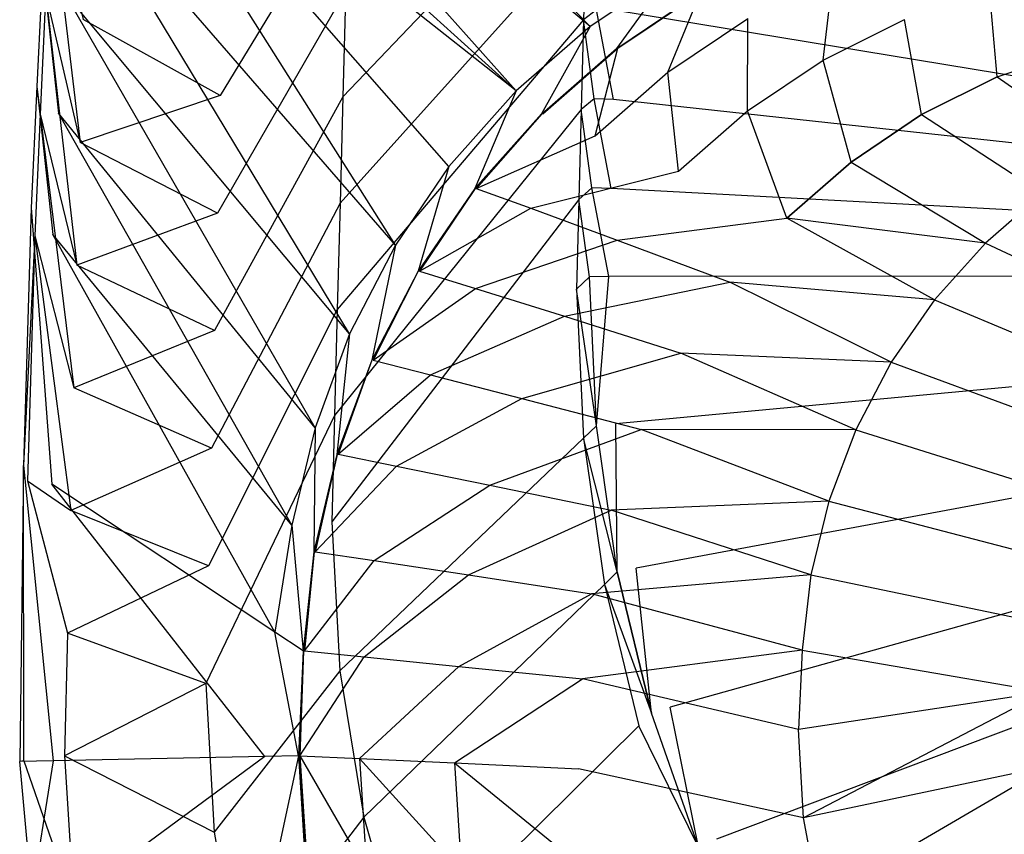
# Model space of a CAD drawing. Extents: x 0 to 0.55, y -0.37 to 0.
# Tile 3 of 21: x 0 to 0.123, y -0.228 to -0.126. Entities that reach past the tile are written whole.
import ezdxf

# ---------------------------------------------------------------- set-up
doc = ezdxf.new("R2010")
doc.units = 0
doc.layers.add('L0_WT_51665_0___REPLACEMTFOREMP', color=7, linetype='CONTINUOUS')

msp = doc.modelspace()

# ---------------------------------------------------------------- linework, layer by layer
at = {"layer": 'L0_WT_51665_0___REPLACEMTFOREMP', "color": 8}
for points, invisible_edges in [([(0.274999, -0.157936, 0.000809), (0.077618, -0.012088, 0.001652), (0.077828, -0.004168, 0.001755), (0.274999, -0.157936, 0.000809)], 14), ([(0.472158, -0.004168, 0.001757), (0.274999, -0.157936, 0.000809), (0.077828, -0.004168, 0.001755), (0.472158, -0.004168, 0.001757)], 14), ([(0.274999, -0.157936, 0.000809), (0.077579, -0.013565, 0.001636), (0.077618, -0.012088, 0.001652), (0.274999, -0.157936, 0.000809)], 14), ([(0.274999, -0.157936, 0.000809), (0.077283, -0.024699, 0.00151), (0.077579, -0.013565, 0.001636), (0.274999, -0.157936, 0.000809)], 14), ([(0.274999, -0.157936, 0.000809), (0.076988, -0.035832, 0.001384), (0.077283, -0.024699, 0.00151), (0.274999, -0.157936, 0.000809)], 14), ([(0.274999, -0.157936, 0.000809), (0.076693, -0.046966, 0.001258), (0.076988, -0.035832, 0.001384), (0.274999, -0.157936, 0.000809)], 14), ([(0.274999, -0.157936, 0.000809), (0.076398, -0.058099, 0.001132), (0.076693, -0.046966, 0.001258), (0.274999, -0.157936, 0.000809)], 14), ([(0.274999, -0.157936, 0.000809), (0.076103, -0.069232, 0.001006), (0.076398, -0.058099, 0.001132), (0.274999, -0.157936, 0.000809)], 14), ([(0.07141, -0.126902, 0.172612), (0.007278, -0.061118, 0.172673), (0.007047, -0.072985, 0.172729), (0.07141, -0.126902, 0.172612)], 13), ([(0.007278, -0.061118, 0.172673), (0.07141, -0.126902, 0.172612), (0.081629, -0.120087, 0.172505), (0.007278, -0.061118, 0.172673)], 14), ([(0.274999, -0.157936, 0.000809), (0.075807, -0.080366, 0.000881), (0.076103, -0.069232, 0.001006), (0.274999, -0.157936, 0.000809)], 14), ([(0.062128, -0.134969, 0.172738), (0.007047, -0.072985, 0.172729), (0.006754, -0.084794, 0.172795), (0.062128, -0.134969, 0.172738)], 14), ([(0.07141, -0.126902, 0.172612), (0.007047, -0.072985, 0.172729), (0.062128, -0.134969, 0.172738), (0.07141, -0.126902, 0.172612)], 14), ([(0.274999, -0.157936, 0.000809), (0.075512, -0.091499, 0.000755), (0.075807, -0.080366, 0.000881), (0.274999, -0.157936, 0.000809)], 14), ([(0.007552, -0.09181, 0.172844), (0.062128, -0.134969, 0.172738), (0.006754, -0.084794, 0.172795), (0.007552, -0.09181, 0.172844)], 13), ([(0.047034, -0.154277, 0.173039), (0.007552, -0.09181, 0.172844), (0.005912, -0.106849, 0.172967), (0.047034, -0.154277, 0.173039)], 14), ([(0.053708, -0.14443, 0.172886), (0.007552, -0.09181, 0.172844), (0.047034, -0.154277, 0.173039), (0.053708, -0.14443, 0.172886)], 14), ([(0.062128, -0.134969, 0.172738), (0.007552, -0.09181, 0.172844), (0.053708, -0.14443, 0.172886), (0.062128, -0.134969, 0.172738)], 14), ([(0.274999, -0.157936, 0.000809), (0.075217, -0.102633, 0.000629), (0.075512, -0.091499, 0.000755), (0.274999, -0.157936, 0.000809)], 14), ([(0.274999, -0.157936, 0.000809), (0.074922, -0.113766, 0.000503), (0.075217, -0.102633, 0.000629), (0.274999, -0.157936, 0.000809)], 14), ([(0.071159, -0.103574, 0.002684), (0.040437, -0.135726, 0.040937), (0.040779, -0.122434, 0.041004), (0.071159, -0.103574, 0.002684)], 14), ([(0.071159, -0.103574, 0.002684), (0.070862, -0.114818, 0.002561), (0.040437, -0.135726, 0.040937), (0.071159, -0.103574, 0.002684)], 14), ([(0.00351, -0.107095, 0.168988), (0.00756, -0.141401, 0.129935), (0.003268, -0.122851, 0.169063), (0.00351, -0.107095, 0.168988)], 14), ([(0.00351, -0.107095, 0.168988), (0.00795, -0.126049, 0.129872), (0.00756, -0.141401, 0.129935), (0.00351, -0.107095, 0.168988)], 14), ([(0.041294, -0.165373, 0.173208), (0.005912, -0.106849, 0.172967), (0.005627, -0.122699, 0.17305), (0.041294, -0.165373, 0.173208)], 14), ([(0.047034, -0.154277, 0.173039), (0.005912, -0.106849, 0.172967), (0.041294, -0.165373, 0.173208), (0.047034, -0.154277, 0.173039)], 14), ([(0.041121, -0.109142, 0.041071), (0.025102, -0.13553, 0.081379), (0.025466, -0.120816, 0.081387), (0.041121, -0.109142, 0.041071)], 14), ([(0.041121, -0.109142, 0.041071), (0.040779, -0.122434, 0.041004), (0.025102, -0.13553, 0.081379), (0.041121, -0.109142, 0.041071)], 14), ([(0.274999, -0.157936, 0.000809), (0.074626, -0.124899, 0.000377), (0.074922, -0.113766, 0.000503), (0.274999, -0.157936, 0.000809)], 14), ([(0.070862, -0.114818, 0.002561), (0.040095, -0.149017, 0.04087), (0.040437, -0.135726, 0.040937), (0.070862, -0.114818, 0.002561)], 14), ([(0.070862, -0.114818, 0.002561), (0.070564, -0.126061, 0.002438), (0.040095, -0.149017, 0.04087), (0.070862, -0.114818, 0.002561)], 14), ([(0.070862, -0.114818, 0.002561), (0.072198, -0.12483, 0.000378), (0.070564, -0.126061, 0.002438), (0.070862, -0.114818, 0.002561)], 13), ([(0.002871, -0.119401, 0.173038), (0.003268, -0.122851, 0.169063), (0.002127, -0.134409, 0.173288), (0.002871, -0.119401, 0.173038)], 14), ([(0.004844, -0.137741, 0.173296), (0.002871, -0.119401, 0.173038), (0.002127, -0.134409, 0.173288), (0.004844, -0.137741, 0.173296)], 13), ([(0.002871, -0.119401, 0.173038), (0.004844, -0.137741, 0.173296), (0.005627, -0.122699, 0.17305), (0.002871, -0.119401, 0.173038)], 14), ([(0.07469, -0.129649, 0.172606), (0.081629, -0.120087, 0.172505), (0.07141, -0.126902, 0.172612), (0.07469, -0.129649, 0.172606)], 13), ([(0.081629, -0.120087, 0.172505), (0.07469, -0.129649, 0.172606), (0.084977, -0.122742, 0.172497), (0.081629, -0.120087, 0.172505)], 14), ([(0.100574, -0.131107, 0.083646), (0.101802, -0.12059, 0.116645), (0.091118, -0.125924, 0.116729), (0.100574, -0.131107, 0.083646)], 14), ([(0.101802, -0.12059, 0.116645), (0.100574, -0.131107, 0.083646), (0.110724, -0.126039, 0.083567), (0.101802, -0.12059, 0.116645)], 13), ([(0.132231, -0.129794, 0.061704), (0.132324, -0.120121, 0.083474), (0.121368, -0.122356, 0.083509), (0.132231, -0.129794, 0.061704)], 14), ([(0.025102, -0.13553, 0.081379), (0.00795, -0.126049, 0.129872), (0.025466, -0.120816, 0.081387), (0.025102, -0.13553, 0.081379)], 14), ([(0.003268, -0.122851, 0.169063), (0.002557, -0.13789, 0.169296), (0.002127, -0.134409, 0.173288), (0.003268, -0.122851, 0.169063)], 14), ([(0.003268, -0.122851, 0.169063), (0.00717, -0.156753, 0.129998), (0.002557, -0.13789, 0.169296), (0.003268, -0.122851, 0.169063)], 14), ([(0.003268, -0.122851, 0.169063), (0.00756, -0.141401, 0.129935), (0.00717, -0.156753, 0.129998), (0.003268, -0.122851, 0.169063)], 14), ([(0.036959, -0.17711, 0.173397), (0.005627, -0.122699, 0.17305), (0.004844, -0.137741, 0.173296), (0.036959, -0.17711, 0.173397)], 14), ([(0.041294, -0.165373, 0.173208), (0.005627, -0.122699, 0.17305), (0.036959, -0.17711, 0.173397), (0.041294, -0.165373, 0.173208)], 14), ([(0.040779, -0.122434, 0.041004), (0.024737, -0.150244, 0.081371), (0.025102, -0.13553, 0.081379), (0.040779, -0.122434, 0.041004)], 14), ([(0.040779, -0.122434, 0.041004), (0.040437, -0.135726, 0.040937), (0.024737, -0.150244, 0.081371), (0.040779, -0.122434, 0.041004)], 14), ([(0.074723, -0.129643, 0.168356), (0.084977, -0.122742, 0.172497), (0.07469, -0.129649, 0.172606), (0.074723, -0.129643, 0.168356)], 14), ([(0.084977, -0.122742, 0.172497), (0.074723, -0.129643, 0.168356), (0.085011, -0.122736, 0.168247), (0.084977, -0.122742, 0.172497)], 13), ([(0.074869, -0.129618, 0.149938), (0.085011, -0.122736, 0.168247), (0.074723, -0.129643, 0.168356), (0.074869, -0.129618, 0.149938)], 14), ([(0.081136, -0.132625, 0.116835), (0.08516, -0.122709, 0.149829), (0.074869, -0.129618, 0.149938), (0.081136, -0.132625, 0.116835)], 14), ([(0.085011, -0.122736, 0.168247), (0.074869, -0.129618, 0.149938), (0.08516, -0.122709, 0.149829), (0.085011, -0.122736, 0.168247)], 13), ([(0.08516, -0.122709, 0.149829), (0.081136, -0.132625, 0.116835), (0.091118, -0.125924, 0.116729), (0.08516, -0.122709, 0.149829)], 13), ([(0.122325, -0.133222, 0.061758), (0.121368, -0.122356, 0.083509), (0.110724, -0.126039, 0.083567), (0.122325, -0.133222, 0.061758)], 14), ([(0.121368, -0.122356, 0.083509), (0.122325, -0.133222, 0.061758), (0.132231, -0.129794, 0.061704), (0.121368, -0.122356, 0.083509)], 13), ([(0.071902, -0.135964, 0.000252), (0.070564, -0.126061, 0.002438), (0.072198, -0.12483, 0.000378), (0.071902, -0.135964, 0.000252)], 14), ([(0.072198, -0.12483, 0.000378), (0.074331, -0.136033, 0.000251), (0.071902, -0.135964, 0.000252), (0.072198, -0.12483, 0.000378)], 13), ([(0.074331, -0.136033, 0.000251), (0.072198, -0.12483, 0.000378), (0.074626, -0.124899, 0.000377), (0.074331, -0.136033, 0.000251)], 14), ([(0.274999, -0.157936, 0.000809), (0.074331, -0.136033, 0.000251), (0.074626, -0.124899, 0.000377), (0.274999, -0.157936, 0.000809)], 14), ([(0.00795, -0.126049, 0.129872), (0.025102, -0.13553, 0.081379), (0.00756, -0.141401, 0.129935), (0.00795, -0.126049, 0.129872)], 13), ([(0.070564, -0.126061, 0.002438), (0.039753, -0.162309, 0.040804), (0.040095, -0.149017, 0.04087), (0.070564, -0.126061, 0.002438)], 14), ([(0.070564, -0.126061, 0.002438), (0.070267, -0.137304, 0.002315), (0.039753, -0.162309, 0.040804), (0.070564, -0.126061, 0.002438)], 14), ([(0.065302, -0.137845, 0.172735), (0.07141, -0.126902, 0.172612), (0.062128, -0.134969, 0.172738), (0.065302, -0.137845, 0.172735)], 13), ([(0.07141, -0.126902, 0.172612), (0.065302, -0.137845, 0.172735), (0.07469, -0.129649, 0.172606), (0.07141, -0.126902, 0.172612)], 14), ([(0.070564, -0.126061, 0.002438), (0.071902, -0.135964, 0.000252), (0.070267, -0.137304, 0.002315), (0.070564, -0.126061, 0.002438)], 13), ([(0.091092, -0.137473, 0.083747), (0.091118, -0.125924, 0.116729), (0.081136, -0.132625, 0.116835), (0.091092, -0.137473, 0.083747)], 14), ([(0.091118, -0.125924, 0.116729), (0.091092, -0.137473, 0.083747), (0.100574, -0.131107, 0.083646), (0.091118, -0.125924, 0.116729)], 13), ([(0.112879, -0.137938, 0.061832), (0.110724, -0.126039, 0.083567), (0.100574, -0.131107, 0.083646), (0.112879, -0.137938, 0.061832)], 14), ([(0.110724, -0.126039, 0.083567), (0.112879, -0.137938, 0.061832), (0.122325, -0.133222, 0.061758), (0.110724, -0.126039, 0.083567)], 13), ([(0.065335, -0.13784, 0.168485), (0.07469, -0.129649, 0.172606), (0.065302, -0.137845, 0.172735), (0.065335, -0.13784, 0.168485)], 14), ([(0.07469, -0.129649, 0.172606), (0.065335, -0.13784, 0.168485), (0.074723, -0.129643, 0.168356), (0.07469, -0.129649, 0.172606)], 13), ([(0.065478, -0.137817, 0.150067), (0.074723, -0.129643, 0.168356), (0.065335, -0.13784, 0.168485), (0.065478, -0.137817, 0.150067)], 14), ([(0.072028, -0.140578, 0.11696), (0.074869, -0.129618, 0.149938), (0.065478, -0.137817, 0.150067), (0.072028, -0.140578, 0.11696)], 14), ([(0.074723, -0.129643, 0.168356), (0.065478, -0.137817, 0.150067), (0.074869, -0.129618, 0.149938), (0.074723, -0.129643, 0.168356)], 13), ([(0.074869, -0.129618, 0.149938), (0.072028, -0.140578, 0.11696), (0.081136, -0.132625, 0.116835), (0.074869, -0.129618, 0.149938)], 13), ([(0.144191, -0.138409, 0.045886), (0.132231, -0.129794, 0.061704), (0.122325, -0.133222, 0.061758), (0.144191, -0.138409, 0.045886)], 14), ([(0.104054, -0.143863, 0.061926), (0.100574, -0.131107, 0.083646), (0.091092, -0.137473, 0.083747), (0.104054, -0.143863, 0.061926)], 14), ([(0.100574, -0.131107, 0.083646), (0.104054, -0.143863, 0.061926), (0.112879, -0.137938, 0.061832), (0.100574, -0.131107, 0.083646)], 13), ([(0.082439, -0.145028, 0.083865), (0.081136, -0.132625, 0.116835), (0.072028, -0.140578, 0.11696), (0.082439, -0.145028, 0.083865)], 14), ([(0.081136, -0.132625, 0.116835), (0.082439, -0.145028, 0.083865), (0.091092, -0.137473, 0.083747), (0.081136, -0.132625, 0.116835)], 13), ([(0.135822, -0.142578, 0.04595), (0.122325, -0.133222, 0.061758), (0.112879, -0.137938, 0.061832), (0.135822, -0.142578, 0.04595)], 13), ([(0.122325, -0.133222, 0.061758), (0.135822, -0.142578, 0.04595), (0.144191, -0.138409, 0.045886), (0.122325, -0.133222, 0.061758)], 14), ([(0.002127, -0.134409, 0.173288), (0.002557, -0.13789, 0.169296), (0.00142, -0.149599, 0.173525), (0.002127, -0.134409, 0.173288)], 14), ([(0.00415, -0.15292, 0.173531), (0.002127, -0.134409, 0.173288), (0.00142, -0.149599, 0.173525), (0.00415, -0.15292, 0.173531)], 13), ([(0.002127, -0.134409, 0.173288), (0.00415, -0.15292, 0.173531), (0.004844, -0.137741, 0.173296), (0.002127, -0.134409, 0.173288)], 14), ([(0.024737, -0.150244, 0.081371), (0.00756, -0.141401, 0.129935), (0.025102, -0.13553, 0.081379), (0.024737, -0.150244, 0.081371)], 14), ([(0.056976, -0.147192, 0.172882), (0.062128, -0.134969, 0.172738), (0.053708, -0.14443, 0.172886), (0.056976, -0.147192, 0.172882)], 13), ([(0.062128, -0.134969, 0.172738), (0.056976, -0.147192, 0.172882), (0.065302, -0.137845, 0.172735), (0.062128, -0.134969, 0.172738)], 14), ([(0.040437, -0.135726, 0.040937), (0.024372, -0.164959, 0.081363), (0.024737, -0.150244, 0.081371), (0.040437, -0.135726, 0.040937)], 14), ([(0.040437, -0.135726, 0.040937), (0.040095, -0.149017, 0.04087), (0.024372, -0.164959, 0.081363), (0.040437, -0.135726, 0.040937)], 14), ([(0.071607, -0.147097, 0.000126), (0.070267, -0.137304, 0.002315), (0.071902, -0.135964, 0.000252), (0.071607, -0.147097, 0.000126)], 14), ([(0.071902, -0.135964, 0.000252), (0.074036, -0.147166, 0.000125), (0.071607, -0.147097, 0.000126), (0.071902, -0.135964, 0.000252)], 13), ([(0.074036, -0.147166, 0.000125), (0.071902, -0.135964, 0.000252), (0.074331, -0.136033, 0.000251), (0.074036, -0.147166, 0.000125)], 14), ([(0.274999, -0.157936, 0.000809), (0.074036, -0.147166, 0.000125), (0.074331, -0.136033, 0.000251), (0.274999, -0.157936, 0.000809)], 14), ([(0.002557, -0.13789, 0.169296), (0.001879, -0.153095, 0.169517), (0.00142, -0.149599, 0.173525), (0.002557, -0.13789, 0.169296)], 14), ([(0.002557, -0.13789, 0.169296), (0.006779, -0.172105, 0.130061), (0.001879, -0.153095, 0.169517), (0.002557, -0.13789, 0.169296)], 14), ([(0.002557, -0.13789, 0.169296), (0.00717, -0.156753, 0.129998), (0.006779, -0.172105, 0.130061), (0.002557, -0.13789, 0.169296)], 14), ([(0.034072, -0.189313, 0.173591), (0.004844, -0.137741, 0.173296), (0.00415, -0.15292, 0.173531), (0.034072, -0.189313, 0.173591)], 14), ([(0.036959, -0.17711, 0.173397), (0.004844, -0.137741, 0.173296), (0.034072, -0.189313, 0.173591), (0.036959, -0.17711, 0.173397)], 14), ([(0.070267, -0.137304, 0.002315), (0.039411, -0.175601, 0.040737), (0.039753, -0.162309, 0.040804), (0.070267, -0.137304, 0.002315)], 14), ([(0.070267, -0.137304, 0.002315), (0.069969, -0.148547, 0.002192), (0.039411, -0.175601, 0.040737), (0.070267, -0.137304, 0.002315)], 14), ([(0.057008, -0.147187, 0.168632), (0.065302, -0.137845, 0.172735), (0.056976, -0.147192, 0.172882), (0.057008, -0.147187, 0.168632)], 13), ([(0.065302, -0.137845, 0.172735), (0.057008, -0.147187, 0.168632), (0.065335, -0.13784, 0.168485), (0.065302, -0.137845, 0.172735)], 14), ([(0.057149, -0.147166, 0.150214), (0.065335, -0.13784, 0.168485), (0.057008, -0.147187, 0.168632), (0.057149, -0.147166, 0.150214)], 13), ([(0.057149, -0.147166, 0.150214), (0.072028, -0.140578, 0.11696), (0.065478, -0.137817, 0.150067), (0.057149, -0.147166, 0.150214)], 14), ([(0.065335, -0.13784, 0.168485), (0.057149, -0.147166, 0.150214), (0.065478, -0.137817, 0.150067), (0.065335, -0.13784, 0.168485)], 14), ([(0.070267, -0.137304, 0.002315), (0.071607, -0.147097, 0.000126), (0.069969, -0.148547, 0.002192), (0.070267, -0.137304, 0.002315)], 13), ([(0.096001, -0.150894, 0.062036), (0.091092, -0.137473, 0.083747), (0.082439, -0.145028, 0.083865), (0.096001, -0.150894, 0.062036)], 14), ([(0.091092, -0.137473, 0.083747), (0.096001, -0.150894, 0.062036), (0.104054, -0.143863, 0.061926), (0.091092, -0.137473, 0.083747)], 13), ([(0.128, -0.147809, 0.04603), (0.112879, -0.137938, 0.061832), (0.104054, -0.143863, 0.061926), (0.128, -0.147809, 0.04603)], 13), ([(0.112879, -0.137938, 0.061832), (0.128, -0.147809, 0.04603), (0.135822, -0.142578, 0.04595), (0.112879, -0.137938, 0.061832)], 14), ([(0.00756, -0.141401, 0.129935), (0.024737, -0.150244, 0.081371), (0.00717, -0.156753, 0.129998), (0.00756, -0.141401, 0.129935)], 13), ([(0.072028, -0.140578, 0.11696), (0.057149, -0.147166, 0.150214), (0.06395, -0.149646, 0.117102), (0.072028, -0.140578, 0.11696)], 13), ([(0.06395, -0.149646, 0.117102), (0.082439, -0.145028, 0.083865), (0.072028, -0.140578, 0.11696), (0.06395, -0.149646, 0.117102)], 14), ([(0.120856, -0.154016, 0.046126), (0.104054, -0.143863, 0.061926), (0.096001, -0.150894, 0.062036), (0.120856, -0.154016, 0.046126)], 13), ([(0.104054, -0.143863, 0.061926), (0.120856, -0.154016, 0.046126), (0.128, -0.147809, 0.04603), (0.104054, -0.143863, 0.061926)], 14), ([(0.049853, -0.157528, 0.173044), (0.053708, -0.14443, 0.172886), (0.047034, -0.154277, 0.173039), (0.049853, -0.157528, 0.173044)], 13), ([(0.053708, -0.14443, 0.172886), (0.049853, -0.157528, 0.173044), (0.056976, -0.147192, 0.172882), (0.053708, -0.14443, 0.172886)], 14), ([(0.082439, -0.145028, 0.083865), (0.06395, -0.149646, 0.117102), (0.074764, -0.153643, 0.084001), (0.082439, -0.145028, 0.083865)], 13), ([(0.074764, -0.153643, 0.084001), (0.096001, -0.150894, 0.062036), (0.082439, -0.145028, 0.083865), (0.074764, -0.153643, 0.084001)], 14), ([(0.049885, -0.157523, 0.168794), (0.056976, -0.147192, 0.172882), (0.049853, -0.157528, 0.173044), (0.049885, -0.157523, 0.168794)], 13), ([(0.056976, -0.147192, 0.172882), (0.049885, -0.157523, 0.168794), (0.057008, -0.147187, 0.168632), (0.056976, -0.147192, 0.172882)], 14), ([(0.050024, -0.157505, 0.150377), (0.057008, -0.147187, 0.168632), (0.049885, -0.157523, 0.168794), (0.050024, -0.157505, 0.150377)], 13), ([(0.050024, -0.157505, 0.150377), (0.06395, -0.149646, 0.117102), (0.057149, -0.147166, 0.150214), (0.050024, -0.157505, 0.150377)], 14), ([(0.057008, -0.147187, 0.168632), (0.050024, -0.157505, 0.150377), (0.057149, -0.147166, 0.150214), (0.057008, -0.147187, 0.168632)], 14), ([(0.071312, -0.15823), (0.069969, -0.148547, 0.002192), (0.071607, -0.147097, 0.000126), (0.071312, -0.15823)], 14), ([(0.071607, -0.147097, 0.000126), (0.073743, -0.158204), (0.071312, -0.15823), (0.071607, -0.147097, 0.000126)], 13), ([(0.073743, -0.158204), (0.071607, -0.147097, 0.000126), (0.074036, -0.147166, 0.000125), (0.073743, -0.158204)], 14), ([(0.274999, -0.157936, 0.000809), (0.073743, -0.158204), (0.074036, -0.147166, 0.000125), (0.274999, -0.157936, 0.000809)], 14), ([(0.148564, -0.158542, 0.04148), (0.128, -0.147809, 0.04603), (0.120856, -0.154016, 0.046126), (0.148564, -0.158542, 0.04148)], 13), ([(0.040095, -0.149017, 0.04087), (0.024007, -0.179673, 0.081355), (0.024372, -0.164959, 0.081363), (0.040095, -0.149017, 0.04087)], 14), ([(0.040095, -0.149017, 0.04087), (0.039753, -0.162309, 0.040804), (0.024007, -0.179673, 0.081355), (0.040095, -0.149017, 0.04087)], 14), ([(0.069969, -0.148547, 0.002192), (0.039069, -0.188892, 0.04067), (0.039411, -0.175601, 0.040737), (0.069969, -0.148547, 0.002192)], 14), ([(0.069969, -0.148547, 0.002192), (0.069671, -0.159791, 0.002069), (0.039069, -0.188892, 0.04067), (0.069969, -0.148547, 0.002192)], 14), ([(0.069969, -0.148547, 0.002192), (0.071312, -0.15823), (0.069671, -0.159791, 0.002069), (0.069969, -0.148547, 0.002192)], 13), ([(0.001879, -0.153095, 0.169517), (0.000485, -0.181836, 0.173839), (0.00142, -0.149599, 0.173525), (0.001879, -0.153095, 0.169517)], 14), ([(0.00403, -0.184186, 0.173834), (0.00142, -0.149599, 0.173525), (0.000485, -0.181836, 0.173839), (0.00403, -0.184186, 0.173834)], 13), ([(0.00142, -0.149599, 0.173525), (0.00403, -0.184186, 0.173834), (0.00415, -0.15292, 0.173531), (0.00142, -0.149599, 0.173525)], 14), ([(0.024372, -0.164959, 0.081363), (0.00717, -0.156753, 0.129998), (0.024737, -0.150244, 0.081371), (0.024372, -0.164959, 0.081363)], 14), ([(0.06395, -0.149646, 0.117102), (0.050024, -0.157505, 0.150377), (0.057039, -0.159674, 0.11726), (0.06395, -0.149646, 0.117102)], 13), ([(0.057039, -0.159674, 0.11726), (0.074764, -0.153643, 0.084001), (0.06395, -0.149646, 0.117102), (0.057039, -0.159674, 0.11726)], 14), ([(0.096001, -0.150894, 0.062036), (0.074764, -0.153643, 0.084001), (0.088859, -0.158911, 0.062162), (0.096001, -0.150894, 0.062036)], 13), ([(0.11451, -0.161092, 0.046234), (0.096001, -0.150894, 0.062036), (0.088859, -0.158911, 0.062162), (0.11451, -0.161092, 0.046234)], 14), ([(0.120856, -0.154016, 0.046126), (0.096001, -0.150894, 0.062036), (0.11451, -0.161092, 0.046234), (0.120856, -0.154016, 0.046126)], 14), ([(0.000485, -0.181836, 0.173839), (0.001879, -0.153095, 0.169517), (0.000995, -0.183773, 0.169808), (0.000485, -0.181836, 0.173839)], 13), ([(0.001879, -0.153095, 0.169517), (0.006389, -0.187457, 0.130124), (0.000995, -0.183773, 0.169808), (0.001879, -0.153095, 0.169517)], 14), ([(0.001879, -0.153095, 0.169517), (0.006779, -0.172105, 0.130061), (0.006389, -0.187457, 0.130124), (0.001879, -0.153095, 0.169517)], 14), ([(0.031936, -0.202694, 0.173797), (0.00415, -0.15292, 0.173531), (0.00403, -0.184186, 0.173834), (0.031936, -0.202694, 0.173797)], 14), ([(0.034072, -0.189313, 0.173591), (0.00415, -0.15292, 0.173531), (0.031936, -0.202694, 0.173797), (0.034072, -0.189313, 0.173591)], 14), ([(0.074764, -0.153643, 0.084001), (0.057039, -0.159674, 0.11726), (0.068199, -0.16317, 0.084151), (0.074764, -0.153643, 0.084001)], 13), ([(0.068199, -0.16317, 0.084151), (0.088859, -0.158911, 0.062162), (0.074764, -0.153643, 0.084001), (0.068199, -0.16317, 0.084151)], 14), ([(0.143144, -0.164536, 0.041569), (0.120856, -0.154016, 0.046126), (0.11451, -0.161092, 0.046234), (0.143144, -0.164536, 0.041569)], 13), ([(0.120856, -0.154016, 0.046126), (0.143144, -0.164536, 0.041569), (0.148564, -0.158542, 0.04148), (0.120856, -0.154016, 0.046126)], 14), ([(0.044055, -0.168677, 0.17322), (0.047034, -0.154277, 0.173039), (0.041294, -0.165373, 0.173208), (0.044055, -0.168677, 0.17322)], 13), ([(0.047034, -0.154277, 0.173039), (0.044055, -0.168677, 0.17322), (0.049853, -0.157528, 0.173044), (0.047034, -0.154277, 0.173039)], 14), ([(0.00717, -0.156753, 0.129998), (0.024372, -0.164959, 0.081363), (0.006779, -0.172105, 0.130061), (0.00717, -0.156753, 0.129998)], 13), ([(0.044087, -0.168673, 0.16897), (0.049853, -0.157528, 0.173044), (0.044055, -0.168677, 0.17322), (0.044087, -0.168673, 0.16897)], 13), ([(0.049853, -0.157528, 0.173044), (0.044087, -0.168673, 0.16897), (0.049885, -0.157523, 0.168794), (0.049853, -0.157528, 0.173044)], 14), ([(0.044225, -0.168658, 0.150552), (0.049885, -0.157523, 0.168794), (0.044087, -0.168673, 0.16897), (0.044225, -0.168658, 0.150552)], 13), ([(0.044225, -0.168658, 0.150552), (0.057039, -0.159674, 0.11726), (0.050024, -0.157505, 0.150377), (0.044225, -0.168658, 0.150552)], 14), ([(0.049885, -0.157523, 0.168794), (0.044225, -0.168658, 0.150552), (0.050024, -0.157505, 0.150377), (0.049885, -0.157523, 0.168794)], 14), ([(0.088859, -0.158911, 0.062162), (0.068199, -0.16317, 0.084151), (0.082749, -0.167778, 0.062302), (0.088859, -0.158911, 0.062162)], 13), ([(0.072183, -0.176855), (0.069671, -0.159791, 0.002069), (0.071312, -0.15823), (0.072183, -0.176855)], 14), ([(0.073743, -0.158204), (0.072183, -0.176855), (0.071312, -0.15823), (0.073743, -0.158204)], 13), ([(0.072183, -0.176855), (0.073743, -0.158204), (0.074604, -0.17661, 0.000002), (0.072183, -0.176855)], 14), ([(0.274999, -0.157936, 0.000809), (0.074604, -0.17661, 0.000002), (0.073743, -0.158204), (0.274999, -0.157936, 0.000809)], 14), ([(0.274999, -0.157936, 0.000809), (0.077168, -0.194669, 0.000003), (0.074604, -0.17661, 0.000002), (0.274999, -0.157936, 0.000809)], 14), ([(0.274999, -0.157936, 0.000809), (0.08139, -0.212094, 0.000005), (0.077168, -0.194669, 0.000003), (0.274999, -0.157936, 0.000809)], 14), ([(0.274999, -0.157936, 0.000809), (0.087193, -0.228582, 0.000006), (0.08139, -0.212094, 0.000005), (0.274999, -0.157936, 0.000809)], 14), ([(0.10907, -0.168919, 0.046355), (0.088859, -0.158911, 0.062162), (0.082749, -0.167778, 0.062302), (0.10907, -0.168919, 0.046355)], 14), ([(0.274999, -0.157936, 0.000809), (0.094473, -0.243845, 0.000008), (0.087193, -0.228582, 0.000006), (0.274999, -0.157936, 0.000809)], 14), ([(0.11451, -0.161092, 0.046234), (0.088859, -0.158911, 0.062162), (0.10907, -0.168919, 0.046355), (0.11451, -0.161092, 0.046234)], 14), ([(0.274999, -0.157936, 0.000809), (0.103096, -0.257623, 0.000009), (0.094473, -0.243845, 0.000008), (0.274999, -0.157936, 0.000809)], 14), ([(0.274999, -0.157936, 0.000809), (0.112907, -0.269678, 0.000011), (0.103096, -0.257623, 0.000009), (0.274999, -0.157936, 0.000809)], 14), ([(0.274999, -0.157936, 0.000809), (0.123729, -0.279809, 0.000012), (0.112907, -0.269678, 0.000011), (0.274999, -0.157936, 0.000809)], 14), ([(0.069671, -0.159791, 0.002069), (0.07055, -0.178416, 0.002069), (0.039069, -0.188892, 0.04067), (0.069671, -0.159791, 0.002069)], 14), ([(0.057039, -0.159674, 0.11726), (0.044225, -0.168658, 0.150552), (0.051414, -0.170491, 0.11743), (0.057039, -0.159674, 0.11726)], 13), ([(0.051414, -0.170491, 0.11743), (0.068199, -0.16317, 0.084151), (0.057039, -0.159674, 0.11726), (0.051414, -0.170491, 0.11743)], 14), ([(0.069671, -0.159791, 0.002069), (0.072183, -0.176855), (0.07055, -0.178416, 0.002069), (0.069671, -0.159791, 0.002069)], 13), ([(0.138485, -0.171167, 0.041668), (0.11451, -0.161092, 0.046234), (0.10907, -0.168919, 0.046355), (0.138485, -0.171167, 0.041668)], 13), ([(0.11451, -0.161092, 0.046234), (0.138485, -0.171167, 0.041668), (0.143144, -0.164536, 0.041569), (0.11451, -0.161092, 0.046234)], 14), ([(0.039753, -0.162309, 0.040804), (0.023642, -0.194387, 0.081347), (0.024007, -0.179673, 0.081355), (0.039753, -0.162309, 0.040804)], 14), ([(0.039753, -0.162309, 0.040804), (0.039411, -0.175601, 0.040737), (0.023642, -0.194387, 0.081347), (0.039753, -0.162309, 0.040804)], 14), ([(0.068199, -0.16317, 0.084151), (0.051414, -0.170491, 0.11743), (0.062855, -0.173447, 0.084312), (0.068199, -0.16317, 0.084151)], 13), ([(0.062855, -0.173447, 0.084312), (0.082749, -0.167778, 0.062302), (0.068199, -0.16317, 0.084151), (0.062855, -0.173447, 0.084312)], 14), ([(0.024007, -0.179673, 0.081355), (0.006779, -0.172105, 0.130061), (0.024372, -0.164959, 0.081363), (0.024007, -0.179673, 0.081355)], 14), ([(0.039682, -0.180448, 0.173405), (0.041294, -0.165373, 0.173208), (0.036959, -0.17711, 0.173397), (0.039682, -0.180448, 0.173405)], 13), ([(0.041294, -0.165373, 0.173208), (0.039682, -0.180448, 0.173405), (0.044055, -0.168677, 0.17322), (0.041294, -0.165373, 0.173208)], 14), ([(0.039713, -0.180445, 0.169155), (0.044055, -0.168677, 0.17322), (0.039682, -0.180448, 0.173405), (0.039713, -0.180445, 0.169155)], 13), ([(0.044055, -0.168677, 0.17322), (0.039713, -0.180445, 0.169155), (0.044087, -0.168673, 0.16897), (0.044055, -0.168677, 0.17322)], 14), ([(0.03985, -0.180433, 0.150737), (0.044087, -0.168673, 0.16897), (0.039713, -0.180445, 0.169155), (0.03985, -0.180433, 0.150737)], 13), ([(0.03985, -0.180433, 0.150737), (0.051414, -0.170491, 0.11743), (0.044225, -0.168658, 0.150552), (0.03985, -0.180433, 0.150737)], 14), ([(0.044087, -0.168673, 0.16897), (0.03985, -0.180433, 0.150737), (0.044225, -0.168658, 0.150552), (0.044087, -0.168673, 0.16897)], 14), ([(0.082749, -0.167778, 0.062302), (0.062855, -0.173447, 0.084312), (0.077775, -0.177342, 0.062452), (0.082749, -0.167778, 0.062302)], 13), ([(0.104627, -0.177365, 0.046484), (0.082749, -0.167778, 0.062302), (0.077775, -0.177342, 0.062452), (0.104627, -0.177365, 0.046484)], 14), ([(0.10907, -0.168919, 0.046355), (0.082749, -0.167778, 0.062302), (0.104627, -0.177365, 0.046484), (0.10907, -0.168919, 0.046355)], 14), ([(0.134664, -0.178324, 0.041775), (0.10907, -0.168919, 0.046355), (0.104627, -0.177365, 0.046484), (0.134664, -0.178324, 0.041775)], 13), ([(0.10907, -0.168919, 0.046355), (0.134664, -0.178324, 0.041775), (0.138485, -0.171167, 0.041668), (0.10907, -0.168919, 0.046355)], 14), ([(0.051414, -0.170491, 0.11743), (0.03985, -0.180433, 0.150737), (0.047171, -0.181912, 0.11761), (0.051414, -0.170491, 0.11743)], 13), ([(0.047171, -0.181912, 0.11761), (0.062855, -0.173447, 0.084312), (0.051414, -0.170491, 0.11743), (0.047171, -0.181912, 0.11761)], 14), ([(0.006779, -0.172105, 0.130061), (0.024007, -0.179673, 0.081355), (0.006389, -0.187457, 0.130124), (0.006779, -0.172105, 0.130061)], 13), ([(0.062855, -0.173447, 0.084312), (0.047171, -0.181912, 0.11761), (0.058824, -0.184297, 0.084483), (0.062855, -0.173447, 0.084312)], 13), ([(0.058824, -0.184297, 0.084483), (0.077775, -0.177342, 0.062452), (0.062855, -0.173447, 0.084312), (0.058824, -0.184297, 0.084483)], 14), ([(0.039411, -0.175601, 0.040737), (0.023277, -0.209101, 0.081339), (0.023642, -0.194387, 0.081347), (0.039411, -0.175601, 0.040737)], 14), ([(0.039411, -0.175601, 0.040737), (0.039069, -0.188892, 0.04067), (0.023277, -0.209101, 0.081339), (0.039411, -0.175601, 0.040737)], 14), ([(0.036808, -0.192641, 0.173597), (0.036959, -0.17711, 0.173397), (0.034072, -0.189313, 0.173591), (0.036808, -0.192641, 0.173597)], 13), ([(0.036959, -0.17711, 0.173397), (0.036808, -0.192641, 0.173597), (0.039682, -0.180448, 0.173405), (0.036959, -0.17711, 0.173397)], 14), ([(0.077775, -0.177342, 0.062452), (0.058824, -0.184297, 0.084483), (0.074024, -0.18744, 0.062611), (0.077775, -0.177342, 0.062452)], 13), ([(0.074782, -0.195162), (0.07055, -0.178416, 0.002069), (0.072183, -0.176855), (0.074782, -0.195162)], 14), ([(0.074604, -0.17661, 0.000002), (0.074782, -0.195162), (0.072183, -0.176855), (0.074604, -0.17661, 0.000002)], 13), ([(0.101256, -0.186285, 0.046621), (0.077775, -0.177342, 0.062452), (0.074024, -0.18744, 0.062611), (0.101256, -0.186285, 0.046621)], 14), ([(0.074782, -0.195162), (0.074604, -0.17661, 0.000002), (0.077168, -0.194669, 0.000003), (0.074782, -0.195162)], 14), ([(0.104627, -0.177365, 0.046484), (0.077775, -0.177342, 0.062452), (0.101256, -0.186285, 0.046621), (0.104627, -0.177365, 0.046484)], 14), ([(0.131744, -0.185889, 0.041887), (0.104627, -0.177365, 0.046484), (0.101256, -0.186285, 0.046621), (0.131744, -0.185889, 0.041887)], 13), ([(0.104627, -0.177365, 0.046484), (0.131744, -0.185889, 0.041887), (0.134664, -0.178324, 0.041775), (0.104627, -0.177365, 0.046484)], 14), ([(0.07055, -0.178416, 0.002069), (0.040078, -0.207517, 0.04067), (0.039069, -0.188892, 0.04067), (0.07055, -0.178416, 0.002069)], 14), ([(0.07055, -0.178416, 0.002069), (0.07317, -0.196722, 0.002069), (0.040078, -0.207517, 0.04067), (0.07055, -0.178416, 0.002069)], 14), ([(0.07055, -0.178416, 0.002069), (0.074782, -0.195162), (0.07317, -0.196722, 0.002069), (0.07055, -0.178416, 0.002069)], 13), ([(0.023642, -0.194387, 0.081347), (0.006389, -0.187457, 0.130124), (0.024007, -0.179673, 0.081355), (0.023642, -0.194387, 0.081347)], 14), ([(0.036839, -0.192639, 0.169347), (0.039682, -0.180448, 0.173405), (0.036808, -0.192641, 0.173597), (0.036839, -0.192639, 0.169347)], 13), ([(0.039682, -0.180448, 0.173405), (0.036839, -0.192639, 0.169347), (0.039713, -0.180445, 0.169155), (0.039682, -0.180448, 0.173405)], 14), ([(0.036975, -0.192629, 0.150929), (0.039713, -0.180445, 0.169155), (0.036839, -0.192639, 0.169347), (0.036975, -0.192629, 0.150929)], 13), ([(0.036975, -0.192629, 0.150929), (0.047171, -0.181912, 0.11761), (0.03985, -0.180433, 0.150737), (0.036975, -0.192629, 0.150929)], 14), ([(0.039713, -0.180445, 0.169155), (0.036975, -0.192629, 0.150929), (0.03985, -0.180433, 0.150737), (0.039713, -0.180445, 0.169155)], 14), ([(0.000485, -0.181836, 0.173839), (0.000518, -0.218793, 0.169961), (0, -0.218858, 0.174002), (0.000485, -0.181836, 0.173839)], 13), ([(0.004208, -0.218773, 0.174002), (0.000485, -0.181836, 0.173839), (0, -0.218858, 0.174002), (0.004208, -0.218773, 0.174002)], 13), ([(0.000518, -0.218793, 0.169961), (0.000485, -0.181836, 0.173839), (0.000995, -0.183773, 0.169808), (0.000518, -0.218793, 0.169961)], 14), ([(0.000485, -0.181836, 0.173839), (0.004208, -0.218773, 0.174002), (0.00403, -0.184186, 0.173834), (0.000485, -0.181836, 0.173839)], 14), ([(0.047171, -0.181912, 0.11761), (0.036975, -0.192629, 0.150929), (0.044382, -0.193742, 0.117796), (0.047171, -0.181912, 0.11761)], 13), ([(0.044382, -0.193742, 0.117796), (0.058824, -0.184297, 0.084483), (0.047171, -0.181912, 0.11761), (0.044382, -0.193742, 0.117796)], 14), ([(0.000995, -0.183773, 0.169808), (0.005998, -0.202809, 0.130187), (0.000518, -0.218793, 0.169961), (0.000995, -0.183773, 0.169808)], 14), ([(0.000995, -0.183773, 0.169808), (0.006389, -0.187457, 0.130124), (0.005998, -0.202809, 0.130187), (0.000995, -0.183773, 0.169808)], 14), ([(0.031936, -0.202694, 0.173797), (0.00403, -0.184186, 0.173834), (0.0307, -0.218243, 0.173999), (0.031936, -0.202694, 0.173797)], 14), ([(0.0307, -0.218243, 0.173999), (0.00403, -0.184186, 0.173834), (0.004208, -0.218773, 0.174002), (0.0307, -0.218243, 0.173999)], 14), ([(0.058824, -0.184297, 0.084483), (0.044382, -0.193742, 0.117796), (0.056175, -0.195535, 0.08466), (0.058824, -0.184297, 0.084483)], 13), ([(0.056175, -0.195535, 0.08466), (0.074024, -0.18744, 0.062611), (0.058824, -0.184297, 0.084483), (0.056175, -0.195535, 0.08466)], 14), ([(0.101256, -0.186285, 0.046621), (0.129773, -0.193737, 0.042004), (0.131744, -0.185889, 0.041887), (0.101256, -0.186285, 0.046621)], 14), ([(0.101256, -0.186285, 0.046621), (0.074024, -0.18744, 0.062611), (0.099014, -0.195531, 0.046763), (0.101256, -0.186285, 0.046621)], 14), ([(0.129773, -0.193737, 0.042004), (0.101256, -0.186285, 0.046621), (0.099014, -0.195531, 0.046763), (0.129773, -0.193737, 0.042004)], 13), ([(0.006389, -0.187457, 0.130124), (0.023642, -0.194387, 0.081347), (0.005998, -0.202809, 0.130187), (0.006389, -0.187457, 0.130124)], 13), ([(0.074024, -0.18744, 0.062611), (0.056175, -0.195535, 0.08466), (0.071558, -0.197899, 0.062776), (0.074024, -0.18744, 0.062611)], 13), ([(0.099014, -0.195531, 0.046763), (0.074024, -0.18744, 0.062611), (0.071558, -0.197899, 0.062776), (0.099014, -0.195531, 0.046763)], 14), ([(0.039069, -0.188892, 0.04067), (0.040078, -0.207517, 0.04067), (0.023277, -0.209101, 0.081339), (0.039069, -0.188892, 0.04067)], 14), ([(0.035482, -0.205045, 0.173792), (0.034072, -0.189313, 0.173591), (0.031936, -0.202694, 0.173797), (0.035482, -0.205045, 0.173792)], 13), ([(0.034072, -0.189313, 0.173591), (0.035482, -0.205045, 0.173792), (0.036808, -0.192641, 0.173597), (0.034072, -0.189313, 0.173591)], 14), ([(0.035513, -0.205044, 0.169542), (0.036808, -0.192641, 0.173597), (0.035482, -0.205045, 0.173792), (0.035513, -0.205044, 0.169542)], 13), ([(0.036808, -0.192641, 0.173597), (0.035513, -0.205044, 0.169542), (0.036839, -0.192639, 0.169347), (0.036808, -0.192641, 0.173597)], 14), ([(0.035649, -0.205038, 0.151124), (0.036839, -0.192639, 0.169347), (0.035513, -0.205044, 0.169542), (0.035649, -0.205038, 0.151124)], 13), ([(0.035649, -0.205038, 0.151124), (0.044382, -0.193742, 0.117796), (0.036975, -0.192629, 0.150929), (0.035649, -0.205038, 0.151124)], 14), ([(0.036839, -0.192639, 0.169347), (0.035649, -0.205038, 0.151124), (0.036975, -0.192629, 0.150929), (0.036839, -0.192639, 0.169347)], 14), ([(0.023277, -0.209101, 0.081339), (0.005998, -0.202809, 0.130187), (0.023642, -0.194387, 0.081347), (0.023277, -0.209101, 0.081339)], 14), ([(0.044382, -0.193742, 0.117796), (0.035649, -0.205038, 0.151124), (0.043096, -0.205777, 0.117985), (0.044382, -0.193742, 0.117796)], 13), ([(0.043096, -0.205777, 0.117985), (0.056175, -0.195535, 0.08466), (0.044382, -0.193742, 0.117796), (0.043096, -0.205777, 0.117985)], 14), ([(0.077168, -0.194669, 0.000003), (0.079064, -0.212836), (0.074782, -0.195162), (0.077168, -0.194669, 0.000003)], 13), ([(0.079064, -0.212836), (0.077168, -0.194669, 0.000003), (0.08139, -0.212094, 0.000005), (0.079064, -0.212836)], 14), ([(0.099014, -0.195531, 0.046763), (0.128782, -0.201736, 0.042123), (0.129773, -0.193737, 0.042004), (0.099014, -0.195531, 0.046763)], 14), ([(0.056175, -0.195535, 0.08466), (0.043096, -0.205777, 0.117985), (0.054953, -0.206969, 0.08484), (0.056175, -0.195535, 0.08466)], 13), ([(0.054953, -0.206969, 0.08484), (0.071558, -0.197899, 0.062776), (0.056175, -0.195535, 0.08466), (0.054953, -0.206969, 0.08484)], 14), ([(0.099014, -0.195531, 0.046763), (0.071558, -0.197899, 0.062776), (0.097938, -0.204946, 0.046908), (0.099014, -0.195531, 0.046763)], 14), ([(0.074782, -0.195162), (0.079064, -0.212836), (0.07317, -0.196722, 0.002069), (0.074782, -0.195162)], 14), ([(0.128782, -0.201736, 0.042123), (0.099014, -0.195531, 0.046763), (0.097938, -0.204946, 0.046908), (0.128782, -0.201736, 0.042123)], 13), ([(0.07317, -0.196722, 0.002069), (0.043089, -0.225824, 0.04067), (0.040078, -0.207517, 0.04067), (0.07317, -0.196722, 0.002069)], 14), ([(0.07317, -0.196722, 0.002069), (0.077486, -0.214396, 0.002069), (0.043089, -0.225824, 0.04067), (0.07317, -0.196722, 0.002069)], 14), ([(0.07317, -0.196722, 0.002069), (0.079064, -0.212836), (0.077486, -0.214396, 0.002069), (0.07317, -0.196722, 0.002069)], 14), ([(0.071558, -0.197899, 0.062776), (0.054953, -0.206969, 0.08484), (0.070421, -0.208539, 0.062943), (0.071558, -0.197899, 0.062776)], 13), ([(0.097938, -0.204946, 0.046908), (0.071558, -0.197899, 0.062776), (0.070421, -0.208539, 0.062943), (0.097938, -0.204946, 0.046908)], 14), ([(0.097938, -0.204946, 0.046908), (0.12831, -0.21017, 0.042249), (0.128782, -0.201736, 0.042123), (0.097938, -0.204946, 0.046908)], 14), ([(0.005998, -0.202809, 0.130187), (0.005608, -0.218161, 0.13025), (0.000518, -0.218793, 0.169961), (0.005998, -0.202809, 0.130187)], 14), ([(0.005998, -0.202809, 0.130187), (0.023277, -0.209101, 0.081339), (0.005608, -0.218161, 0.13025), (0.005998, -0.202809, 0.130187)], 13), ([(0.034911, -0.218158, 0.173998), (0.031936, -0.202694, 0.173797), (0.0307, -0.218243, 0.173999), (0.034911, -0.218158, 0.173998)], 14), ([(0.035482, -0.205045, 0.173792), (0.031936, -0.202694, 0.173797), (0.034911, -0.218158, 0.173998), (0.035482, -0.205045, 0.173792)], 14), ([(0.034943, -0.218158, 0.169748), (0.035482, -0.205045, 0.173792), (0.034911, -0.218158, 0.173998), (0.034943, -0.218158, 0.169748)], 13), ([(0.035078, -0.218155, 0.151331), (0.035513, -0.205044, 0.169542), (0.034943, -0.218158, 0.169748), (0.035078, -0.218155, 0.151331)], 13), ([(0.035482, -0.205045, 0.173792), (0.034943, -0.218158, 0.169748), (0.035513, -0.205044, 0.169542), (0.035482, -0.205045, 0.173792)], 14), ([(0.035078, -0.218155, 0.151331), (0.043096, -0.205777, 0.117985), (0.035649, -0.205038, 0.151124), (0.035078, -0.218155, 0.151331)], 14), ([(0.035513, -0.205044, 0.169542), (0.035078, -0.218155, 0.151331), (0.035649, -0.205038, 0.151124), (0.035513, -0.205044, 0.169542)], 14), ([(0.043096, -0.205777, 0.117985), (0.035078, -0.218155, 0.151331), (0.042542, -0.218499, 0.118186), (0.043096, -0.205777, 0.117985)], 13), ([(0.042542, -0.218499, 0.118186), (0.054953, -0.206969, 0.08484), (0.043096, -0.205777, 0.117985), (0.042542, -0.218499, 0.118186)], 14), ([(0.097938, -0.204946, 0.046908), (0.070421, -0.208539, 0.062943), (0.097451, -0.214887, 0.047061), (0.097938, -0.204946, 0.046908)], 14), ([(0.12831, -0.21017, 0.042249), (0.097938, -0.204946, 0.046908), (0.097451, -0.214887, 0.047061), (0.12831, -0.21017, 0.042249)], 13), ([(0.054953, -0.206969, 0.08484), (0.042542, -0.218499, 0.118186), (0.054427, -0.219055, 0.08503), (0.054953, -0.206969, 0.08484)], 13), ([(0.054427, -0.219055, 0.08503), (0.070421, -0.208539, 0.062943), (0.054953, -0.206969, 0.08484), (0.054427, -0.219055, 0.08503)], 14), ([(0.040078, -0.207517, 0.04067), (0.024354, -0.227726, 0.081339), (0.023277, -0.209101, 0.081339), (0.040078, -0.207517, 0.04067)], 14), ([(0.040078, -0.207517, 0.04067), (0.043089, -0.225824, 0.04067), (0.024354, -0.227726, 0.081339), (0.040078, -0.207517, 0.04067)], 14), ([(0.023277, -0.209101, 0.081339), (0.024354, -0.227726, 0.081339), (0.005608, -0.218161, 0.13025), (0.023277, -0.209101, 0.081339)], 14), ([(0.070421, -0.208539, 0.062943), (0.054427, -0.219055, 0.08503), (0.069932, -0.219788, 0.06312), (0.070421, -0.208539, 0.062943)], 13), ([(0.097451, -0.214887, 0.047061), (0.070421, -0.208539, 0.062943), (0.069932, -0.219788, 0.06312), (0.097451, -0.214887, 0.047061)], 14), ([(0.098092, -0.225909, 0.047047), (0.12831, -0.21017, 0.042249), (0.097451, -0.214887, 0.047061), (0.098092, -0.225909, 0.047047)], 13), ([(0.12831, -0.21017, 0.042249), (0.098092, -0.225909, 0.047047), (0.128791, -0.219479, 0.042241), (0.12831, -0.21017, 0.042249)], 14), ([(0.084956, -0.229576), (0.077486, -0.214396, 0.002069), (0.079064, -0.212836), (0.084956, -0.229576)], 14), ([(0.08139, -0.212094, 0.000005), (0.084956, -0.229576), (0.079064, -0.212836), (0.08139, -0.212094, 0.000005)], 13), ([(0.084956, -0.229576), (0.08139, -0.212094, 0.000005), (0.087193, -0.228582, 0.000006), (0.084956, -0.229576)], 14), ([(0.077486, -0.214396, 0.002069), (0.048049, -0.243498, 0.04067), (0.043089, -0.225824, 0.04067), (0.077486, -0.214396, 0.002069)], 14), ([(0.083426, -0.231136, 0.002069), (0.048049, -0.243498, 0.04067), (0.077486, -0.214396, 0.002069), (0.083426, -0.231136, 0.002069)], 14), ([(0.084956, -0.229576), (0.083426, -0.231136, 0.002069), (0.077486, -0.214396, 0.002069), (0.084956, -0.229576)], 14), ([(0.098092, -0.225909, 0.047047), (0.097451, -0.214887, 0.047061), (0.069932, -0.219788, 0.06312), (0.098092, -0.225909, 0.047047)], 14), ([(0.001176, -0.237483, 0.174002), (0.004208, -0.218773, 0.174002), (0, -0.218858, 0.174002), (0.001176, -0.237483, 0.174002)], 13), ([(0.001692, -0.237418, 0.169961), (0, -0.218858, 0.174002), (0.000518, -0.218793, 0.169961), (0.001692, -0.237418, 0.169961)], 14), ([(0, -0.218858, 0.174002), (0.001692, -0.237418, 0.169961), (0.001176, -0.237483, 0.174002), (0, -0.218858, 0.174002)], 13), ([(0.005608, -0.218161, 0.13025), (0.00676, -0.236786, 0.13025), (0.000518, -0.218793, 0.169961), (0.005608, -0.218161, 0.13025)], 14), ([(0.000518, -0.218793, 0.169961), (0.00676, -0.236786, 0.13025), (0.001692, -0.237418, 0.169961), (0.000518, -0.218793, 0.169961)], 14), ([(0.004208, -0.218773, 0.174002), (0.001176, -0.237483, 0.174002), (0.005355, -0.236912, 0.173999), (0.004208, -0.218773, 0.174002)], 14), ([(0.005355, -0.236912, 0.173999), (0.0307, -0.218243, 0.173999), (0.004208, -0.218773, 0.174002), (0.005355, -0.236912, 0.173999)], 13), ([(0.0307, -0.218243, 0.173999), (0.005355, -0.236912, 0.173999), (0.031654, -0.233319, 0.17398), (0.0307, -0.218243, 0.173999)], 14), ([(0.005608, -0.218161, 0.13025), (0.024354, -0.227726, 0.081339), (0.00676, -0.236786, 0.13025), (0.005608, -0.218161, 0.13025)], 14), ([(0.031654, -0.233319, 0.17398), (0.034911, -0.218158, 0.173998), (0.0307, -0.218243, 0.173999), (0.031654, -0.233319, 0.17398)], 13), ([(0.034911, -0.218158, 0.173998), (0.031654, -0.233319, 0.17398), (0.035833, -0.232748, 0.173976), (0.034911, -0.218158, 0.173998)], 14), ([(0.035833, -0.232748, 0.173976), (0.034943, -0.218158, 0.169748), (0.034911, -0.218158, 0.173998), (0.035833, -0.232748, 0.173976)], 14), ([(0.035864, -0.232748, 0.169726), (0.035078, -0.218155, 0.151331), (0.034943, -0.218158, 0.169748), (0.035864, -0.232748, 0.169726)], 14), ([(0.034943, -0.218158, 0.169748), (0.035833, -0.232748, 0.173976), (0.035864, -0.232748, 0.169726), (0.034943, -0.218158, 0.169748)], 13), ([(0.043436, -0.232655, 0.118164), (0.035078, -0.218155, 0.151331), (0.036, -0.232749, 0.151309), (0.043436, -0.232655, 0.118164)], 13), ([(0.035078, -0.218155, 0.151331), (0.043436, -0.232655, 0.118164), (0.042542, -0.218499, 0.118186), (0.035078, -0.218155, 0.151331)], 14), ([(0.035078, -0.218155, 0.151331), (0.035864, -0.232748, 0.169726), (0.036, -0.232749, 0.151309), (0.035078, -0.218155, 0.151331)], 13), ([(0.055276, -0.232503, 0.08501), (0.042542, -0.218499, 0.118186), (0.043436, -0.232655, 0.118164), (0.055276, -0.232503, 0.08501)], 13), ([(0.042542, -0.218499, 0.118186), (0.055276, -0.232503, 0.08501), (0.054427, -0.219055, 0.08503), (0.042542, -0.218499, 0.118186)], 14), ([(0.070722, -0.232303, 0.063101), (0.054427, -0.219055, 0.08503), (0.055276, -0.232503, 0.08501), (0.070722, -0.232303, 0.063101)], 13), ([(0.054427, -0.219055, 0.08503), (0.070722, -0.232303, 0.063101), (0.069932, -0.219788, 0.06312), (0.054427, -0.219055, 0.08503)], 14), ([(0.098092, -0.225909, 0.047047), (0.069932, -0.219788, 0.06312), (0.070722, -0.232303, 0.063101), (0.098092, -0.225909, 0.047047)], 14), ([(0.100008, -0.236249, 0.047031), (0.128791, -0.219479, 0.042241), (0.098092, -0.225909, 0.047047), (0.100008, -0.236249, 0.047031)], 13), ([(0.128791, -0.219479, 0.042241), (0.100008, -0.236249, 0.047031), (0.130342, -0.228241, 0.042231), (0.128791, -0.219479, 0.042241)], 14), ([(0.043089, -0.225824, 0.04067), (0.027566, -0.246033, 0.081339), (0.024354, -0.227726, 0.081339), (0.043089, -0.225824, 0.04067)], 14), ([(0.043089, -0.225824, 0.04067), (0.048049, -0.243498, 0.04067), (0.027566, -0.246033, 0.081339), (0.043089, -0.225824, 0.04067)], 14), ([(0.100008, -0.236249, 0.047031), (0.098092, -0.225909, 0.047047), (0.070722, -0.232303, 0.063101), (0.100008, -0.236249, 0.047031)], 14), ([(0.024354, -0.227726, 0.081339), (0.027566, -0.246033, 0.081339), (0.00676, -0.236786, 0.13025), (0.024354, -0.227726, 0.081339)], 14)]:
    msp.add_3dface(points, dxfattribs=dict(at, invisible_edges=invisible_edges))

doc.saveas('drawing.dxf')
